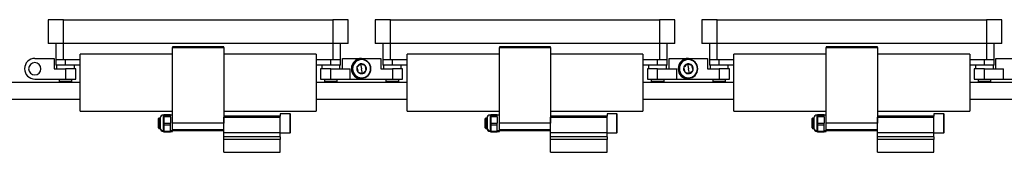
# Model space of a CAD drawing. Header units: millimetres. Extents: x -720 to 2929, y 431 to 795.
# Tile 16 of 19: x 1656 to 2040, y 587 to 639. Entities that reach past the tile are written whole.
import ezdxf

# ---------------------------------------------------------------- set-up
doc = ezdxf.new("R2010")
doc.units = ezdxf.units.MM

# ---------------------------------------------------------------- blocks, each defined once
blk = doc.blocks.new('Drawing View6')
at = {"color": 7, "linetype": 'Continuous', "lineweight": 25}
for p, q in [((-431, 43.08), (-431, 33.78)), ((-425, 43.08), (-431, 43.08)), ((-425, 33.78), (-425, 43.08)), ((-425, 43.08), (-320, 43.08)), ((-320, 43.08), (-320, 33.78)), ((-314, 43.08), (-320, 43.08)), ((-314, 33.78), (-314, 43.08)), ((-303.5, 43.08), (-303.5, 33.78)), ((-297.5, 43.08), (-303.5, 43.08)), ((-297.5, 33.78), (-297.5, 43.08)), ((-297.5, 43.08), (-192.5, 43.08)), ((-192.5, 43.08), (-192.5, 33.78)), ((-186.5, 43.08), (-192.5, 43.08)), ((-186.5, 33.78), (-186.5, 43.08)), ((-176, 43.08), (-176, 33.78)), ((-170, 43.08), (-176, 43.08)), ((-170, 33.78), (-170, 43.08)), ((-170, 43.08), (-65, 43.08)), ((-65, 43.08), (-65, 33.78)), ((-59, 43.08), (-65, 43.08)), ((-59, 33.78), (-59, 43.08)), ((-425, 33.78), (-431, 33.78)), ((-428, 33.78), (-428, 27.42)), ((-320, 33.78), (-425, 33.78)), ((-425, 27.42), (-425, 33.78)), ((-382.5, 32.52), (-382.5, 32.32)), ((-362.5, 32.52), (-382.5, 32.52)), ((-382.5, 32.32), (-362.5, 32.32)), ((-382.5, 2.8), (-382.5, 32.32)), ((-362.5, 32.32), (-362.5, 32.52)), ((-362.5, 32.32), (-362.5, 2.8)), ((-314, 33.78), (-320, 33.78)), ((-320, 33.78), (-320, 27.42)), ((-317, 27.42), (-317, 33.78)), ((-297.5, 33.78), (-303.5, 33.78)), ((-300.5, 33.78), (-300.5, 27.42)), ((-192.5, 33.78), (-297.5, 33.78)), ((-297.5, 27.42), (-297.5, 33.78)), ((-255, 32.52), (-255, 32.32)), ((-235, 32.52), (-255, 32.52)), ((-255, 2.8), (-255, 32.32)), ((-255, 32.32), (-235, 32.32)), ((-235, 32.32), (-235, 32.52)), ((-235, 32.32), (-235, 2.8)), ((-186.5, 33.78), (-192.5, 33.78)), ((-192.5, 33.78), (-192.5, 27.42)), ((-189.5, 27.42), (-189.5, 33.78)), ((-170, 33.78), (-176, 33.78)), ((-173, 33.78), (-173, 27.42)), ((-65, 33.78), (-170, 33.78)), ((-170, 27.42), (-170, 33.78)), ((-127.5, 32.52), (-127.5, 32.32)), ((-107.5, 32.52), (-127.5, 32.52)), ((-127.5, 32.32), (-107.5, 32.32)), ((-127.5, 2.8), (-127.5, 32.32)), ((-107.5, 32.32), (-107.5, 32.52)), ((-107.5, 32.32), (-107.5, 2.8)), ((-59, 33.78), (-65, 33.78)), ((-65, 33.78), (-65, 27.42)), ((-62, 27.42), (-62, 33.78)), ((-436.25, 28.02), (-428.75, 28.02)), ((-428.75, 28.02), (-428.75, 24.02)), ((-428, 27.42), (-428, 25.42)), ((-425, 27.42), (-428, 27.42)), ((-418.5, 27.42), (-425, 27.42)), ((-424.25, 25.42), (-424.25, 27.42)), ((-418.5, 7.52), (-418.5, 29.72)), ((-382.5, 29.72), (-418.5, 29.72)), ((-326.5, 29.72), (-362.5, 29.72)), ((-326.5, 29.72), (-326.5, 7.52)), ((-320, 27.42), (-326.5, 27.42)), ((-320.75, 25.42), (-320.75, 27.42)), ((-317, 27.42), (-320, 27.42)), ((-317, 25.42), (-317, 27.42)), ((-316.25, 24.02), (-316.25, 28.02)), ((-316.25, 28.02), (-308.75, 28.02)), ((-309.47, 27.61), (-309.45, 27.48)), ((-308.75, 28.02), (-301.25, 28.02)), ((-301.25, 28.02), (-301.25, 24.02)), ((-300.5, 27.42), (-300.5, 25.42)), ((-297.5, 27.42), (-300.5, 27.42)), ((-291, 27.42), (-297.5, 27.42)), ((-296.75, 25.42), (-296.75, 27.42)), ((-291, 7.52), (-291, 29.72)), ((-255, 29.72), (-291, 29.72)), ((-199, 29.72), (-235, 29.72)), ((-199, 29.72), (-199, 7.52)), ((-192.5, 27.42), (-199, 27.42)), ((-193.25, 25.42), (-193.25, 27.42)), ((-189.5, 27.42), (-192.5, 27.42)), ((-189.5, 25.42), (-189.5, 27.42)), ((-188.75, 24.02), (-188.75, 28.02)), ((-188.75, 28.02), (-181.25, 28.02)), ((-181.97, 27.61), (-181.95, 27.48)), ((-181.25, 28.02), (-173.75, 28.02)), ((-173.75, 28.02), (-173.75, 24.02)), ((-173, 27.42), (-173, 25.42)), ((-170, 27.42), (-173, 27.42)), ((-163.5, 27.42), (-170, 27.42)), ((-169.25, 25.42), (-169.25, 27.42)), ((-163.5, 7.52), (-163.5, 29.72)), ((-127.5, 29.72), (-163.5, 29.72)), ((-71.5, 29.72), (-107.5, 29.72)), ((-71.5, 29.72), (-71.5, 7.52)), ((-65, 27.42), (-71.5, 27.42)), ((-65.75, 25.42), (-65.75, 27.42)), ((-62, 27.42), (-65, 27.42)), ((-62, 25.42), (-62, 27.42)), ((-61.25, 24.02), (-61.25, 28.02)), ((-61.25, 28.02), (-53.75, 28.02)), ((-428.75, 24.02), (-424.25, 24.02)), ((-424.25, 25.42), (-428, 25.42)), ((-427.75, 25.42), (-427.75, 24.02)), ((-418.5, 25.42), (-424.25, 25.42)), ((-424.25, 24.02), (-424.25, 20.02)), ((-420.25, 24.02), (-424.25, 24.02)), ((-420.75, 24.02), (-420.75, 25.42)), ((-420.25, 20.02), (-420.25, 24.02)), ((-320.75, 25.42), (-326.5, 25.42)), ((-324.75, 24.02), (-324.75, 20.02)), ((-320.75, 24.02), (-324.75, 24.02)), ((-324.25, 25.42), (-324.25, 24.02)), ((-317, 25.42), (-320.75, 25.42)), ((-320.75, 20.02), (-320.75, 24.02)), ((-320.75, 24.02), (-313.25, 24.02)), ((-317.25, 24.02), (-317.25, 25.42)), ((-313.25, 20.02), (-313.25, 24.02)), ((-309.13, 25.89), (-308.75, 24.02)), ((-308.37, 22.14), (-308.75, 24.02)), ((-301.25, 24.02), (-296.75, 24.02)), ((-296.75, 25.42), (-300.5, 25.42)), ((-300.25, 25.42), (-300.25, 24.02)), ((-291, 25.42), (-296.75, 25.42)), ((-296.75, 24.02), (-296.75, 20.02)), ((-292.75, 24.02), (-296.75, 24.02)), ((-293.25, 24.02), (-293.25, 25.42)), ((-292.75, 20.02), (-292.75, 24.02)), ((-193.25, 25.42), (-199, 25.42)), ((-197.25, 24.02), (-197.25, 20.02)), ((-193.25, 24.02), (-197.25, 24.02)), ((-196.75, 25.42), (-196.75, 24.02)), ((-189.5, 25.42), (-193.25, 25.42)), ((-193.25, 20.02), (-193.25, 24.02)), ((-193.25, 24.02), (-185.75, 24.02)), ((-189.75, 24.02), (-189.75, 25.42)), ((-185.75, 20.02), (-185.75, 24.02)), ((-181.63, 25.89), (-181.25, 24.02)), ((-180.87, 22.14), (-181.25, 24.02)), ((-173.75, 24.02), (-169.25, 24.02)), ((-169.25, 25.42), (-173, 25.42)), ((-172.75, 25.42), (-172.75, 24.02)), ((-163.5, 25.42), (-169.25, 25.42)), ((-169.25, 24.02), (-169.25, 20.02)), ((-165.25, 24.02), (-169.25, 24.02)), ((-165.75, 24.02), (-165.75, 25.42)), ((-165.25, 20.02), (-165.25, 24.02)), ((-65.75, 25.42), (-71.5, 25.42)), ((-69.75, 24.02), (-69.75, 20.02)), ((-65.75, 24.02), (-69.75, 24.02)), ((-69.25, 25.42), (-69.25, 24.02)), ((-62, 25.42), (-65.75, 25.42)), ((-65.75, 20.02), (-65.75, 24.02)), ((-65.75, 24.02), (-58.25, 24.02)), ((-62.25, 24.02), (-62.25, 25.42)), ((-58.25, 20.02), (-58.25, 24.02)), ((-436.25, 20.02), (-424.25, 20.02)), ((-426.75, 20.02), (-426.75, 19.02)), ((-424.25, 20.02), (-420.25, 20.02)), ((-421.75, 19.02), (-421.75, 20.02)), ((-324.75, 20.02), (-320.75, 20.02)), ((-323.25, 20.02), (-323.25, 19.02)), ((-320.75, 20.02), (-313.25, 20.02)), ((-318.25, 19.02), (-318.25, 20.02)), ((-313.25, 20.02), (-308.75, 20.02)), ((-308.75, 20.02), (-296.75, 20.02)), ((-308.03, 20.42), (-308.05, 20.56)), ((-299.25, 20.02), (-299.25, 19.02)), ((-296.75, 20.02), (-292.75, 20.02)), ((-294.25, 19.02), (-294.25, 20.02)), ((-197.25, 20.02), (-193.25, 20.02)), ((-195.75, 20.02), (-195.75, 19.02)), ((-193.25, 20.02), (-185.75, 20.02)), ((-190.75, 19.02), (-190.75, 20.02)), ((-185.75, 20.02), (-181.25, 20.02)), ((-181.25, 20.02), (-169.25, 20.02)), ((-180.53, 20.42), (-180.55, 20.56)), ((-171.75, 20.02), (-171.75, 19.02)), ((-169.25, 20.02), (-165.25, 20.02)), ((-166.75, 19.02), (-166.75, 20.02)), ((-69.75, 20.02), (-65.75, 20.02)), ((-68.25, 20.02), (-68.25, 19.02)), ((-65.75, 20.02), (-58.25, 20.02)), ((-63.25, 19.02), (-63.25, 20.02)), ((-58.25, 20.02), (-53.75, 20.02)), ((-418.5, 18.67), (-626.45, 18.67)), ((-421.75, 19.02), (-426.75, 19.02)), ((-291, 18.67), (-326.5, 18.67)), ((-318.25, 19.02), (-323.25, 19.02)), ((-294.25, 19.02), (-299.25, 19.02)), ((-163.5, 18.67), (-199, 18.67)), ((-190.75, 19.02), (-195.75, 19.02)), ((-166.75, 19.02), (-171.75, 19.02)), ((-36, 18.67), (-71.5, 18.67)), ((-63.25, 19.02), (-68.25, 19.02)), ((-626.45, 12.17), (-418.5, 12.17)), ((-326.5, 12.17), (-291, 12.17)), ((-199, 12.17), (-163.5, 12.17)), ((-71.5, 12.17), (-36, 12.17)), ((-418.5, 7.52), (-382.5, 7.52)), ((-387.8, 4.8), (-388, 4.6)), ((-388, 1), (-388, 4.6)), ((-387.3, 4.8), (-387.8, 4.8)), ((-387.8, 4.8), (-387.8, 0.8)), ((-387.3, 4.8), (-387.3, 0.97)), ((-385.86, 6), (-386.1, 6)), ((-386.1, 6), (-386.1, -0.14)), ((-383.3, 6.14), (-385.86, 6.14)), ((-383.3, 6.14), (-385.86, 6.14)), ((-385.86, 6.14), (-385.86, 5.98)), ((-385.86, 6.14), (-385.86, 6.14)), ((-385.86, 5.98), (-385.86, 5.82)), ((-385.86, 5.82), (-383.3, 5.82)), ((-385.86, 5.82), (-385.86, 5.34)), ((-385.86, 5.34), (-385.86, 4.07)), ((-383.3, 5.34), (-385.86, 5.34)), ((-385.86, 4.07), (-385.86, 2.8)), ((-383.3, 5.82), (-383.3, 6.14)), ((-383.3, 6.14), (-383.3, 6.14)), ((-382.5, 6), (-383.3, 6)), ((-383.3, 5.34), (-383.3, 5.82)), ((-383.3, 5.34), (-383.3, 2.8)), ((-362.5, 7.52), (-326.5, 7.52)), ((-340.5, 5.62), (-362.5, 5.62)), ((-362.5, 5.19), (-340.5, 5.19)), ((-362.5, -0.83), (-362.5, 5.19)), ((-336.63, 6.47), (-340.5, 6.47)), ((-340.5, 6.47), (-340.5, 6.46)), ((-336.63, 6.46), (-340.5, 6.46)), ((-340.5, 6.46), (-340.5, 5.62)), ((-340.5, 5.19), (-340.5, 5.62)), ((-340.5, -0.83), (-340.5, 5.19)), ((-336.5, 6.33), (-336.63, 6.47)), ((-336.63, 6.46), (-336.63, 6.47)), ((-336.63, -0.87), (-336.63, 6.46)), ((-336.63, 6.46), (-336.5, 6.33)), ((-336.5, -0.73), (-336.5, 6.33)), ((-336.5, 6.33), (-336.5, 6.33)), ((-291, 7.52), (-255, 7.52)), ((-260.3, 4.8), (-260.5, 4.6)), ((-260.5, 1), (-260.5, 4.6)), ((-259.8, 4.8), (-260.3, 4.8)), ((-260.3, 4.8), (-260.3, 0.8)), ((-259.8, 4.8), (-259.8, 0.97)), ((-258.36, 6), (-258.6, 6)), ((-258.6, 6), (-258.6, -0.14)), ((-255.8, 6.14), (-258.36, 6.14)), ((-255.8, 6.14), (-258.36, 6.14)), ((-258.36, 6.14), (-258.36, 5.98)), ((-258.36, 6.14), (-258.36, 6.14)), ((-258.36, 5.98), (-258.36, 5.82)), ((-258.36, 5.82), (-255.8, 5.82)), ((-258.36, 5.82), (-258.36, 5.34)), ((-258.36, 5.34), (-258.36, 4.07)), ((-255.8, 5.34), (-258.36, 5.34)), ((-258.36, 4.07), (-258.36, 2.8)), ((-255.8, 5.82), (-255.8, 6.14)), ((-255.8, 6.14), (-255.8, 6.14)), ((-255, 6), (-255.8, 6)), ((-255.8, 5.34), (-255.8, 5.82)), ((-255.8, 5.34), (-255.8, 2.8)), ((-235, 7.52), (-199, 7.52)), ((-213, 5.62), (-235, 5.62)), ((-235, 5.19), (-213, 5.19)), ((-235, -0.83), (-235, 5.19)), ((-209.13, 6.47), (-213, 6.47)), ((-213, 6.47), (-213, 6.46)), ((-209.13, 6.46), (-213, 6.46)), ((-213, 6.46), (-213, 5.62)), ((-213, 5.19), (-213, 5.62)), ((-213, -0.83), (-213, 5.19)), ((-209, 6.33), (-209.13, 6.47)), ((-209.13, 6.46), (-209.13, 6.47)), ((-209.13, -0.87), (-209.13, 6.46)), ((-209.13, 6.46), (-209, 6.33)), ((-209, -0.73), (-209, 6.33)), ((-209, 6.33), (-209, 6.33)), ((-163.5, 7.52), (-127.5, 7.52)), ((-132.8, 4.8), (-133, 4.6)), ((-133, 1), (-133, 4.6)), ((-132.3, 4.8), (-132.8, 4.8)), ((-132.8, 4.8), (-132.8, 0.8)), ((-132.3, 4.8), (-132.3, 0.97)), ((-130.86, 6), (-131.1, 6)), ((-131.1, 6), (-131.1, -0.14)), ((-128.3, 6.14), (-130.86, 6.14)), ((-128.3, 6.14), (-130.86, 6.14)), ((-130.86, 6.14), (-130.86, 5.98)), ((-130.86, 6.14), (-130.86, 6.14)), ((-130.86, 5.98), (-130.86, 5.82)), ((-130.86, 5.82), (-128.3, 5.82)), ((-130.86, 5.82), (-130.86, 5.34)), ((-130.86, 5.34), (-130.86, 4.07)), ((-128.3, 5.34), (-130.86, 5.34)), ((-130.86, 4.07), (-130.86, 2.8)), ((-128.3, 5.82), (-128.3, 6.14)), ((-128.3, 6.14), (-128.3, 6.14)), ((-127.5, 6), (-128.3, 6)), ((-128.3, 5.34), (-128.3, 5.82)), ((-128.3, 5.34), (-128.3, 2.8)), ((-107.5, 7.52), (-71.5, 7.52)), ((-85.5, 5.62), (-107.5, 5.62)), ((-107.5, 5.19), (-85.5, 5.19)), ((-107.5, -0.83), (-107.5, 5.19)), ((-81.63, 6.47), (-85.5, 6.47)), ((-85.5, 6.47), (-85.5, 6.46)), ((-81.63, 6.46), (-85.5, 6.46)), ((-85.5, 6.46), (-85.5, 5.62)), ((-85.5, 5.19), (-85.5, 5.62)), ((-85.5, -0.83), (-85.5, 5.19)), ((-81.5, 6.33), (-81.63, 6.47)), ((-81.63, 6.46), (-81.63, 6.47)), ((-81.63, -0.87), (-81.63, 6.46)), ((-81.63, 6.46), (-81.5, 6.33)), ((-81.5, -0.73), (-81.5, 6.33)), ((-81.5, 6.33), (-81.5, 6.33)), ((-388, 1), (-387.8, 0.8)), ((-387.8, 0.8), (-387.3, 0.8)), ((-387.3, 0.96), (-387.3, 0.8)), ((-385.86, 2.8), (-383.3, 2.8)), ((-385.86, 2.8), (-385.86, 2.01)), ((-383.3, 2.01), (-385.86, 2.01)), ((-385.86, 2.01), (-385.86, 0.89)), ((-385.86, 0.89), (-385.86, -0.22)), ((-383.3, 2.01), (-383.3, 2.8)), ((-383.3, -0.22), (-383.3, 2.01)), ((-362.5, 2.8), (-382.5, 2.8)), ((-382.5, 0.44), (-382.5, 2.8)), ((-382.5, 0.44), (-362.5, 0.44)), ((-382.5, 0), (-382.5, 0.44)), ((-382.5, 0), (-362.5, 0)), ((-362.5, 0.44), (-362.5, 2.8)), ((-260.5, 1), (-260.3, 0.8)), ((-260.3, 0.8), (-259.8, 0.8)), ((-259.8, 0.96), (-259.8, 0.8)), ((-258.36, 2.8), (-255.8, 2.8)), ((-258.36, 2.8), (-258.36, 2.01)), ((-255.8, 2.01), (-258.36, 2.01)), ((-258.36, 2.01), (-258.36, 0.89)), ((-258.36, 0.89), (-258.36, -0.22)), ((-255.8, 2.01), (-255.8, 2.8)), ((-255.8, -0.22), (-255.8, 2.01)), ((-235, 2.8), (-255, 2.8)), ((-255, 0.44), (-255, 2.8)), ((-255, 0.44), (-235, 0.44)), ((-255, 0), (-255, 0.44)), ((-255, 0), (-235, 0)), ((-235, 0.44), (-235, 2.8)), ((-133, 1), (-132.8, 0.8)), ((-132.8, 0.8), (-132.3, 0.8)), ((-132.3, 0.96), (-132.3, 0.8)), ((-130.86, 2.8), (-128.3, 2.8)), ((-130.86, 2.8), (-130.86, 2.01)), ((-128.3, 2.01), (-130.86, 2.01)), ((-130.86, 2.01), (-130.86, 0.89)), ((-130.86, 0.89), (-130.86, -0.22)), ((-128.3, 2.01), (-128.3, 2.8)), ((-128.3, -0.22), (-128.3, 2.01)), ((-107.5, 2.8), (-127.5, 2.8)), ((-127.5, 0.44), (-127.5, 2.8)), ((-127.5, 0.44), (-107.5, 0.44)), ((-127.5, 0), (-127.5, 0.44)), ((-127.5, 0), (-107.5, 0)), ((-107.5, 0.44), (-107.5, 2.8)), ((-386.1, -0.14), (-385.86, -0.14)), ((-386.1, -0.14), (-386.1, -0.14)), ((-386.1, -0.14), (-386.1, -0.4)), ((-386.1, -0.4), (-385.86, -0.4)), ((-385.86, -0.22), (-383.3, -0.22)), ((-385.86, -0.22), (-385.86, -0.54)), ((-385.86, -0.54), (-383.3, -0.54)), ((-382.5, -0.14), (-383.3, -0.14)), ((-383.3, -0.54), (-383.3, -0.22)), ((-383.3, -0.4), (-382.5, -0.4)), ((-382.5, -0.14), (-382.5, 0)), ((-382.5, -0.4), (-382.5, -0.14)), ((-362.5, -0.83), (-340.5, -0.83)), ((-362.5, -2.54), (-362.5, -0.83)), ((-340.5, -2.54), (-362.5, -2.54)), ((-362.5, -3.48), (-362.5, -2.54)), ((-340.5, -3.48), (-362.5, -3.48)), ((-362.5, -8.48), (-362.5, -3.48)), ((-340.5, -2.54), (-340.5, -0.83)), ((-340.5, -0.87), (-336.63, -0.87)), ((-340.5, -2.54), (-340.5, -3.48)), ((-340.5, -8.48), (-340.5, -3.48)), ((-336.63, -0.87), (-336.5, -0.73)), ((-258.6, -0.14), (-258.36, -0.14)), ((-258.6, -0.14), (-258.6, -0.14)), ((-258.6, -0.14), (-258.6, -0.4)), ((-258.6, -0.4), (-258.36, -0.4)), ((-258.36, -0.22), (-255.8, -0.22)), ((-258.36, -0.22), (-258.36, -0.54)), ((-258.36, -0.54), (-255.8, -0.54)), ((-255, -0.14), (-255.8, -0.14)), ((-255.8, -0.54), (-255.8, -0.22)), ((-255.8, -0.4), (-255, -0.4)), ((-255, -0.14), (-255, 0)), ((-255, -0.4), (-255, -0.14)), ((-235, -0.83), (-213, -0.83)), ((-235, -2.54), (-235, -0.83)), ((-213, -2.54), (-235, -2.54)), ((-235, -3.48), (-235, -2.54)), ((-213, -3.48), (-235, -3.48)), ((-235, -8.48), (-235, -3.48)), ((-213, -2.54), (-213, -0.83)), ((-213, -0.87), (-209.13, -0.87)), ((-213, -2.54), (-213, -3.48)), ((-213, -8.48), (-213, -3.48)), ((-209.13, -0.87), (-209, -0.73)), ((-131.1, -0.14), (-130.86, -0.14)), ((-131.1, -0.14), (-131.1, -0.14)), ((-131.1, -0.14), (-131.1, -0.4)), ((-131.1, -0.4), (-130.86, -0.4)), ((-130.86, -0.22), (-128.3, -0.22)), ((-130.86, -0.22), (-130.86, -0.54)), ((-130.86, -0.54), (-128.3, -0.54)), ((-127.5, -0.14), (-128.3, -0.14)), ((-128.3, -0.54), (-128.3, -0.22)), ((-128.3, -0.4), (-127.5, -0.4)), ((-127.5, -0.14), (-127.5, 0)), ((-127.5, -0.4), (-127.5, -0.14)), ((-107.5, -0.83), (-85.5, -0.83)), ((-107.5, -2.54), (-107.5, -0.83)), ((-85.5, -2.54), (-107.5, -2.54)), ((-107.5, -3.48), (-107.5, -2.54)), ((-85.5, -3.48), (-107.5, -3.48)), ((-107.5, -8.48), (-107.5, -3.48)), ((-85.5, -2.54), (-85.5, -0.83)), ((-85.5, -0.87), (-81.63, -0.87)), ((-85.5, -2.54), (-85.5, -3.48)), ((-85.5, -8.48), (-85.5, -3.48)), ((-81.63, -0.87), (-81.5, -0.73)), ((-362.5, -8.48), (-340.5, -8.48)), ((-235, -8.48), (-213, -8.48)), ((-107.5, -8.48), (-85.5, -8.48))]:
    blk.add_line(p, q, dxfattribs=at)
for centre, radius, start, end in [((-436.25, 24.02), 4, 90, 270), ((-308.75, 24.02), 4, 90, 270), ((-308.75, 24.02), 3.67, 101.3775, 281.3775), ((-308.75, 24.02), 3.53, 101.3775, 281.3775), ((-308.75, 24.02), 3.67, 281.3775, 101.3775), ((-308.75, 24.02), 3.53, 281.3775, 101.3775), ((-181.25, 24.02), 4, 90, 270), ((-181.25, 24.02), 3.67, 101.3775, 281.3775), ((-181.25, 24.02), 3.53, 101.3775, 281.3775), ((-181.25, 24.02), 3.67, 281.3775, 101.3775), ((-181.25, 24.02), 3.53, 281.3775, 101.3775), ((-436.25, 24.02), 2.4, 0, 180), ((-436.25, 24.02), 2.4, 180, 0), ((-308.75, 24.02), 1.91, 161.3802, 221.3775), ((-308.75, 24.02), 1.91, 101.3775, 161.3802), ((-308.75, 24.02), 1.91, 41.3775, 101.3775), ((-308.75, 24.02), 1.91, 281.3775, 341.3775), ((-308.75, 24.02), 1.91, 341.3775, 41.3775), ((-181.25, 24.02), 1.91, 161.3802, 221.3775), ((-181.25, 24.02), 1.91, 101.3775, 161.3802), ((-181.25, 24.02), 1.91, 41.3775, 101.3775), ((-181.25, 24.02), 1.91, 281.3775, 341.3775), ((-181.25, 24.02), 1.91, 341.3775, 41.3775), ((-308.75, 24.02), 1.91, 221.3775, 281.3775), ((-181.25, 24.02), 1.91, 221.3775, 281.3775), ((-386.1, 4.8), 1.2, 90, 180), ((-258.6, 4.8), 1.2, 90, 180), ((-131.1, 4.8), 1.2, 90, 180), ((-386.15, 1.02), 1.15, 182.5604, 272.3498), ((-386.1, 0.8), 1.2, 180, 270), ((-258.65, 1.02), 1.15, 182.5604, 272.3498), ((-258.6, 0.8), 1.2, 180, 270), ((-131.15, 1.02), 1.15, 182.5604, 272.3498), ((-131.1, 0.8), 1.2, 180, 270)]:
    blk.add_arc(centre, radius, start, end, dxfattribs=at)
for points, knots in [([(-309.13, 25.89), (-309.37, 25.68), (-309.85, 25.26), (-310.32, 24.84), (-310.56, 24.63)], [0, 0, 0, 0, 0.500017, 1, 1, 1, 1]), ([(-310.56, 24.63), (-310.5, 24.32), (-310.37, 23.69), (-310.25, 23.07), (-310.19, 22.75)], [0, 0, 0, 0, 0.500016, 1, 1, 1, 1]), ([(-307.31, 25.28), (-307.62, 25.39), (-308.22, 25.59), (-308.83, 25.79), (-309.13, 25.89)], [0, 0, 0, 0, 0.4999784, 1, 1, 1, 1]), ([(-308.37, 22.14), (-308.13, 22.35), (-307.65, 22.78), (-307.18, 23.2), (-306.94, 23.41)], [0, 0, 0, 0, 0.4999784, 1, 1, 1, 1]), ([(-306.94, 23.41), (-307, 23.72), (-307.13, 24.35), (-307.25, 24.97), (-307.31, 25.28)], [0, 0, 0, 0, 0.499978, 1, 1, 1, 1]), ([(-181.63, 25.89), (-181.87, 25.68), (-182.35, 25.26), (-182.82, 24.84), (-183.06, 24.63)], [0, 0, 0, 0, 0.500017, 1, 1, 1, 1]), ([(-183.06, 24.63), (-183, 24.32), (-182.87, 23.69), (-182.75, 23.07), (-182.69, 22.75)], [0, 0, 0, 0, 0.500016, 1, 1, 1, 1]), ([(-179.81, 25.28), (-180.12, 25.39), (-180.72, 25.59), (-181.33, 25.79), (-181.63, 25.89)], [0, 0, 0, 0, 0.4999784, 1, 1, 1, 1]), ([(-180.87, 22.14), (-180.63, 22.35), (-180.15, 22.78), (-179.68, 23.2), (-179.44, 23.41)], [0, 0, 0, 0, 0.4999784, 1, 1, 1, 1]), ([(-179.44, 23.41), (-179.5, 23.72), (-179.63, 24.35), (-179.75, 24.97), (-179.81, 25.28)], [0, 0, 0, 0, 0.499978, 1, 1, 1, 1]), ([(-310.19, 22.75), (-309.88, 22.65), (-309.28, 22.45), (-308.67, 22.25), (-308.37, 22.14)], [0, 0, 0, 0, 0.4999784, 1, 1, 1, 1]), ([(-182.69, 22.75), (-182.38, 22.65), (-181.78, 22.45), (-181.17, 22.25), (-180.87, 22.14)], [0, 0, 0, 0, 0.4999784, 1, 1, 1, 1])]:
    blk.add_open_spline(points, degree=3, knots=knots, dxfattribs=at)

msp = doc.modelspace()

# ---------------------------------------------------------------- block references
at = {"color": 7, "linetype": 'Continuous', "lineweight": 25}
msp.add_blockref('Drawing View6', (2098.48, 595.76), dxfattribs=at)

doc.saveas('drawing.dxf')
